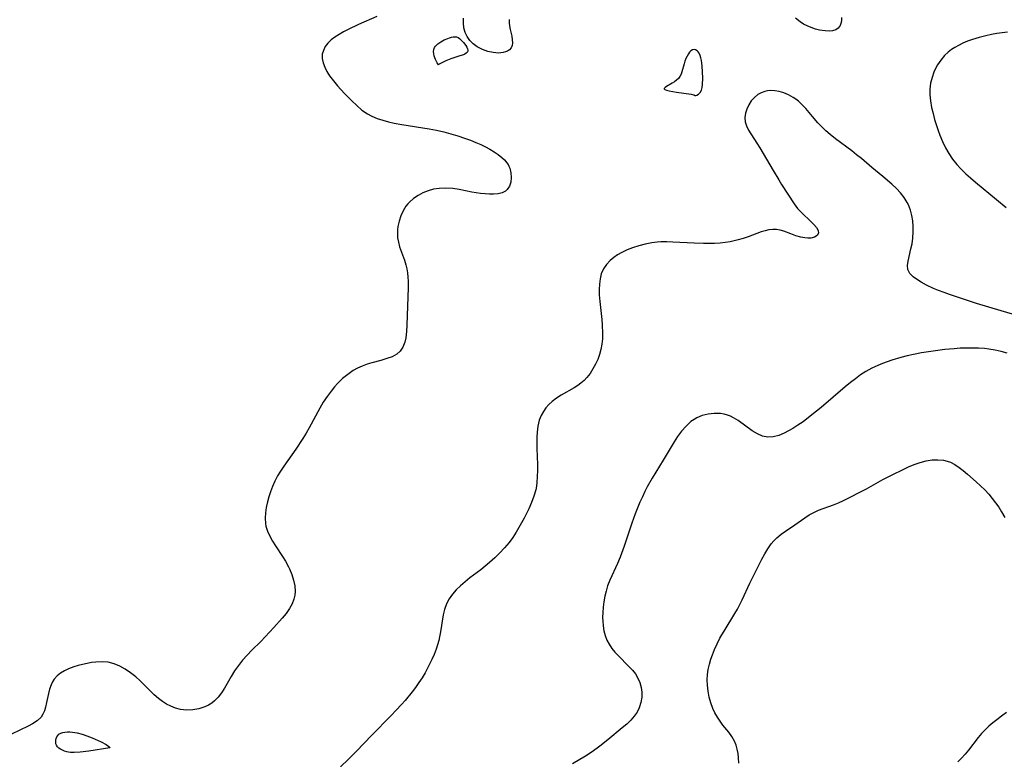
# Model space of a CAD drawing. Header units: inches. Extents: x 1073367 to 1082519, y 1569854 to 1574957.
# Tile 154 of 256: x 1076024 to 1076293, y 1572590 to 1572793. Entities that reach past the tile are written whole.
import ezdxf

# ---------------------------------------------------------------- set-up
doc = ezdxf.new("R2010")
doc.units = ezdxf.units.IN
doc.header["$MEASUREMENT"] = 0
doc.layers.add('CGG_CurvaNivelLidar_v1', color=7, linetype='Continuous', lineweight=30, true_color=0x008008)

msp = doc.modelspace()

# ---------------------------------------------------------------- linework, layer by layer
at = {"layer": 'CGG_CurvaNivelLidar_v1'}
for points in [[(1076121.6231, 1572793.3918, 68.5), (1076116.5846, 1572791.1955, 68.5), (1076113.7832, 1572789.8808, 68.5), (1076112.482, 1572789.2043, 68.5), (1076111.2767, 1572788.5138, 68.5), (1076110.1514, 1572787.7794, 68.5), (1076109.1324, 1572786.9872, 68.5), (1076108.2362, 1572786.1106, 68.5), (1076107.5078, 1572785.1638, 68.5), (1076106.9781, 1572784.1496, 68.5), (1076106.6853, 1572783.0805, 68.5), (1076106.6618, 1572781.9169, 68.5), (1076106.893, 1572780.7251, 68.5), (1076107.3329, 1572779.5314, 68.5), (1076107.9432, 1572778.3398, 68.5), (1076108.6928, 1572777.1607, 68.5), (1076109.3522, 1572776.2613, 68.5), (1076110.8842, 1572774.3984, 68.5), (1076112.7127, 1572772.3822, 68.5), (1076114.7248, 1572770.3322, 68.5), (1076116.1072, 1572769.0224, 68.5), (1076117.542, 1572767.8087, 68.5), (1076119.0667, 1572766.7483, 68.5), (1076120.2433, 1572766.1111, 68.5), (1076121.6993, 1572765.5003, 68.5), (1076123.2198, 1572765.0078, 68.5), (1076124.7884, 1572764.6043, 68.5), (1076126.3926, 1572764.2658, 68.5), (1076128.4603, 1572763.8995, 68.5), (1076135.9102, 1572762.7122, 68.5), (1076137.9021, 1572762.3223, 68.5), (1076139.9458, 1572761.8457, 68.5), (1076141.8598, 1572761.3326, 68.5), (1076143.7563, 1572760.765, 68.5), (1076145.6299, 1572760.1456, 68.5), (1076147.2013, 1572759.5749, 68.5), (1076148.7399, 1572758.9558, 68.5), (1076150.0499, 1572758.3677, 68.5), (1076151.3205, 1572757.7395, 68.5), (1076152.5447, 1572757.076, 68.5), (1076153.7187, 1572756.3741, 68.5), (1076154.8169, 1572755.6317, 68.5), (1076155.8163, 1572754.8394, 68.5), (1076156.5359, 1572754.1516, 68.5), (1076157.154, 1572753.4179, 68.5), (1076157.5141, 1572752.8771, 68.5), (1076157.7412, 1572752.4593, 68.5), (1076157.9828, 1572751.9028, 68.5), (1076158.324, 1572750.622, 68.5), (1076158.4166, 1572749.3356, 68.5), (1076158.276, 1572748.1028, 68.5), (1076157.8997, 1572746.987, 68.5), (1076157.2672, 1572746.0593, 68.5), (1076156.7925, 1572745.655, 68.5), (1076155.868, 1572745.1881, 68.5), (1076154.7756, 1572744.9061, 68.5), (1076153.5581, 1572744.7824, 68.5), (1076152.4159, 1572744.7859, 68.5), (1076151.2212, 1572744.8693, 68.5), (1076149.9877, 1572745.009, 68.5), (1076147.6084, 1572745.3868, 68.5), (1076144.1312, 1572746.0828, 68.5), (1076142.3808, 1572746.3509, 68.5), (1076140.5055, 1572746.4744, 68.5), (1076138.6529, 1572746.3851, 68.5), (1076137.1377, 1572746.1218, 68.5), (1076135.6701, 1572745.7, 68.5), (1076134.2391, 1572745.1253, 68.5), (1076132.8884, 1572744.4159, 68.5), (1076131.6403, 1572743.5758, 68.5), (1076130.5241, 1572742.6005, 68.5), (1076130.1147, 1572742.161, 68.5), (1076129.5852, 1572741.497, 68.5), (1076128.7867, 1572740.2178, 68.5), (1076128.1558, 1572738.8421, 68.5), (1076127.6847, 1572737.4013, 68.5), (1076127.3766, 1572735.9216, 68.5), (1076127.2727, 1572734.9976, 68.5), (1076127.2372, 1572734.0734, 68.5), (1076127.2987, 1572732.8632, 68.5), (1076127.4909, 1572731.6763, 68.5), (1076127.846, 1572730.4184, 68.5), (1076129.15, 1572726.731, 68.5), (1076129.5255, 1572725.4692, 68.5), (1076129.7878, 1572724.3704, 68.5), (1076129.9829, 1572723.252, 68.5), (1076130.1043, 1572722.107, 68.5), (1076130.1645, 1572720.9468, 68.5), (1076130.1783, 1572719.2864, 68.5), (1076129.8372, 1572708.9366, 68.5), (1076129.7273, 1572707.1854, 68.5), (1076129.5235, 1572705.5268, 68.5), (1076129.2524, 1572704.2861, 68.5), (1076128.7171, 1572702.9092, 68.5), (1076128.0011, 1572701.8444, 68.5), (1076127.0725, 1572700.991, 68.5), (1076125.8155, 1572700.3081, 68.5), (1076124.3778, 1572699.7955, 68.5), (1076122.7311, 1572699.3199, 68.5), (1076120.1989, 1572698.655, 68.5), (1076118.9161, 1572698.2618, 68.5), (1076117.6227, 1572697.7725, 68.5), (1076116.3564, 1572697.1877, 68.5), (1076115.13, 1572696.5054, 68.5), (1076113.6237, 1572695.4797, 68.5), (1076112.2048, 1572694.3125, 68.5), (1076110.8766, 1572693.0243, 68.5), (1076110.0196, 1572692.0789, 68.5), (1076109.0669, 1572690.9252, 68.5), (1076107.9746, 1572689.4314, 68.5), (1076106.9609, 1572687.8676, 68.5), (1076106.0164, 1572686.2496, 68.5), (1076103.1134, 1572680.8185, 68.5), (1076102.2924, 1572679.398, 68.5), (1076101.3694, 1572677.9085, 68.5), (1076099.4225, 1572674.9967, 68.5), (1076096.1216, 1572670.3293, 68.5), (1076095.2491, 1572669.0302, 68.5), (1076094.4448, 1572667.7001, 68.5), (1076093.7175, 1572666.2938, 68.5), (1076093.0798, 1572664.8501, 68.5), (1076092.5201, 1572663.3814, 68.5), (1076092.0579, 1572661.9785, 68.5), (1076091.6659, 1572660.5704, 68.5), (1076091.3381, 1572659.0765, 68.5), (1076091.1206, 1572657.5924, 68.5), (1076091.04, 1572656.1264, 68.5), (1076091.1318, 1572654.688, 68.5), (1076091.2579, 1572653.9736, 68.5), (1076091.684, 1572652.5746, 68.5), (1076092.2971, 1572651.2083, 68.5), (1076093.043, 1572649.8632, 68.5), (1076093.8755, 1572648.5291, 68.5), (1076095.7445, 1572645.6934, 68.5), (1076096.5751, 1572644.3659, 68.5), (1076097.4519, 1572642.7873, 68.5), (1076097.6955, 1572642.2891, 68.5), (1076098.3393, 1572640.7581, 68.5), (1076098.8279, 1572639.2075, 68.5), (1076099.1349, 1572637.6527, 68.5), (1076099.2215, 1572636.1091, 68.5), (1076099.1276, 1572635.0505, 68.5), (1076098.9029, 1572634.0142, 68.5), (1076098.4298, 1572632.7406, 68.5), (1076097.7018, 1572631.4123, 68.5), (1076096.7711, 1572630.0835, 68.5), (1076095.7195, 1572628.783, 68.5), (1076093.4431, 1572626.2014, 68.5), (1076091.0534, 1572623.637, 68.5), (1076089.8146, 1572622.3884, 68.5), (1076087.3989, 1572620.0433, 68.5), (1076086.0732, 1572618.6897, 68.5), (1076084.8195, 1572617.2823, 68.5), (1076083.7005, 1572615.8479, 68.5), (1076082.6748, 1572614.3579, 68.5), (1076081.736, 1572612.8314, 68.5), (1076079.8896, 1572609.618, 68.5), (1076079.0665, 1572608.3615, 68.5), (1076078.1706, 1572607.1973, 68.5), (1076077.1737, 1572606.1641, 68.5), (1076076.4157, 1572605.5508, 68.5), (1076075.4941, 1572604.9611, 68.5), (1076074.5129, 1572604.4788, 68.5), (1076072.9112, 1572603.9437, 68.5), (1076071.2361, 1572603.6473, 68.5), (1076069.5255, 1572603.5901, 68.5), (1076068.7321, 1572603.6502, 68.5), (1076067.9005, 1572603.7777, 68.5), (1076066.5362, 1572604.1328, 68.5), (1076065.2061, 1572604.6568, 68.5), (1076064.0404, 1572605.2697, 68.5), (1076062.9158, 1572605.9948, 68.5), (1076061.8334, 1572606.8145, 68.5), (1076060.6948, 1572607.8017, 68.5), (1076059.5911, 1572608.8509, 68.5), (1076056.8129, 1572611.602, 68.5), (1076055.6288, 1572612.7022, 68.5), (1076054.2233, 1572613.8386, 68.5), (1076052.75, 1572614.8393, 68.5), (1076051.2225, 1572615.6827, 68.5), (1076049.6793, 1572616.3239, 68.5), (1076048.0964, 1572616.7278, 68.5), (1076046.4305, 1572616.8557, 68.5), (1076044.7328, 1572616.7639, 68.5), (1076043.5051, 1572616.6091, 68.5), (1076042.2752, 1572616.3942, 68.5), (1076041.0536, 1572616.1238, 68.5), (1076039.8594, 1572615.8035, 68.5), (1076038.6933, 1572615.4373, 68.5), (1076037.2556, 1572614.8985, 68.5), (1076036.0961, 1572614.349, 68.5), (1076035.0321, 1572613.7077, 68.5), (1076034.0902, 1572612.9638, 68.5), (1076033.303, 1572612.1015, 68.5), (1076032.816, 1572611.341, 68.5), (1076032.4283, 1572610.5145, 68.5), (1076032.0466, 1572609.3769, 68.5), (1076031.7535, 1572608.1876, 68.5), (1076031.2285, 1572605.685, 68.5), (1076030.9202, 1572604.4333, 68.5), (1076030.6088, 1572603.4389, 68.5), (1076030.2136, 1572602.5176, 68.5), (1076029.695, 1572601.6929, 68.5), (1076028.6617, 1572600.6808, 68.5), (1076027.37, 1572599.8315, 68.5), (1076026.198, 1572599.2072, 68.5), (1076021.65, 1572597.0724, 68.5)], [(1076248.7841, 1572793.133, 68.5), (1076248.8052, 1572792.4327, 68.5), (1076248.7136, 1572791.7704, 68.5), (1076248.3989, 1572790.9212, 68.5), (1076247.8879, 1572790.2226, 68.5), (1076247.1966, 1572789.7243, 68.5), (1076246.3534, 1572789.4656, 68.5), (1076245.3783, 1572789.3957, 68.5), (1076244.3007, 1572789.4612, 68.5), (1076242.7932, 1572789.6952, 68.5), (1076241.6512, 1572789.9816, 68.5), (1076240.497, 1572790.3685, 68.5), (1076239.3516, 1572790.8578, 68.5), (1076238.3923, 1572791.3616, 68.5), (1076237.464, 1572791.9415, 68.5), (1076236.1831, 1572792.9175, 68.5)], [(1076157.8688, 1572792.5641, 68.5), (1076157.8256, 1572791.7075, 68.5), (1076157.8852, 1572790.8459, 68.5), (1076158.0619, 1572789.9025, 68.5), (1076158.5256, 1572788.0115, 68.5), (1076158.6887, 1572787.0754, 68.5), (1076158.7309, 1572786.1845, 68.5), (1076158.6217, 1572785.4495, 68.5), (1076158.3432, 1572784.804, 68.5), (1076157.9148, 1572784.3098, 68.5), (1076157.3426, 1572783.9256, 68.5), (1076156.8288, 1572783.7095, 68.5), (1076156.2025, 1572783.5443, 68.5), (1076154.8785, 1572783.4229, 68.5), (1076153.4446, 1572783.5253, 68.5), (1076151.9763, 1572783.8331, 68.5), (1076150.5461, 1572784.3466, 68.5), (1076149.7911, 1572784.7227, 68.5), (1076149.0543, 1572785.1598, 68.5), (1076148.0106, 1572785.9508, 68.5), (1076147.0868, 1572786.8789, 68.5), (1076146.3188, 1572787.9224, 68.5), (1076145.7516, 1572789.0667, 68.5), (1076145.4166, 1572790.3276, 68.5), (1076145.3005, 1572791.6389, 68.5), (1076145.3654, 1572792.9575, 68.5)], [(1076294.1929, 1572789.1285, 69), (1076292.7959, 1572788.9614, 69), (1076291.2979, 1572788.7403, 69), (1076289.8071, 1572788.4751, 69), (1076288.3285, 1572788.1607, 69), (1076286.4649, 1572787.6781, 69), (1076284.6409, 1572787.1053, 69), (1076283.3245, 1572786.6214, 69), (1076282.0446, 1572786.084, 69), (1076280.8102, 1572785.4885, 69), (1076279.8329, 1572784.9471, 69), (1076278.9033, 1572784.3538, 69), (1076277.9693, 1572783.6468, 69), (1076276.9775, 1572782.7124, 69), (1076275.9641, 1572781.5042, 69), (1076275.0869, 1572780.187, 69), (1076274.3459, 1572778.7831, 69), (1076274.1007, 1572778.2272, 69), (1076273.5648, 1572776.723, 69), (1076273.1917, 1572775.168, 69), (1076272.9984, 1572773.5761, 69), (1076272.9992, 1572771.9462, 69), (1076273.1611, 1572770.299, 69), (1076273.4683, 1572768.5247, 69), (1076273.8468, 1572766.8712, 69), (1076274.2917, 1572765.2193, 69), (1076275.2269, 1572762.2309, 69), (1076275.7061, 1572760.9029, 69), (1076276.4209, 1572759.1759, 69), (1076277.2299, 1572757.4983, 69), (1076278.1402, 1572755.883, 69), (1076279.1684, 1572754.3476, 69), (1076280.3565, 1572752.8779, 69), (1076281.5384, 1572751.6127, 69), (1076282.7909, 1572750.4005, 69), (1076284.0955, 1572749.2284, 69), (1076285.488, 1572748.0433, 69), (1076291.2167, 1572743.3639, 69), (1076293.8255, 1572741.1471, 69)], [(1076297.1586, 1572711.4772, 69), (1076292.515, 1572712.8431, 69), (1076285.7599, 1572714.9216, 69), (1076281.3652, 1572716.3137, 69), (1076278.3487, 1572717.3218, 69), (1076276.8483, 1572717.8597, 69), (1076275.3836, 1572718.4211, 69), (1076273.9663, 1572719.0119, 69), (1076272.0835, 1572719.8963, 69), (1076270.6075, 1572720.6859, 69), (1076269.2835, 1572721.5076, 69), (1076268.4005, 1572722.1679, 69), (1076267.478, 1572723.1079, 69), (1076266.9355, 1572724.1486, 69), (1076266.8352, 1572725.2367, 69), (1076267.0107, 1572726.4509, 69), (1076267.8128, 1572729.7956, 69), (1076268.105, 1572731.2413, 69), (1076268.3208, 1572732.739, 69), (1076268.4372, 1572734.454, 69), (1076268.4192, 1572735.9748, 69), (1076268.2869, 1572737.4911, 69), (1076268.0365, 1572738.9859, 69), (1076267.6567, 1572740.441, 69), (1076267.1289, 1572741.8366, 69), (1076266.7877, 1572742.5312, 69), (1076265.9398, 1572743.8814, 69), (1076264.9307, 1572745.1486, 69), (1076263.8024, 1572746.3533, 69), (1076262.5886, 1572747.5118, 69), (1076260.0905, 1572749.6702, 69), (1076257.1372, 1572752.0866, 69), (1076254.2207, 1572754.5552, 69), (1076252.9221, 1572755.6039, 69), (1076251.5998, 1572756.632, 69), (1076247.1206, 1572759.9678, 69), (1076245.6992, 1572761.1048, 69), (1076244.5208, 1572762.1428, 69), (1076243.3928, 1572763.2288, 69), (1076242.316, 1572764.3546, 69), (1076240.8342, 1572766.0494, 69), (1076238.9889, 1572768.2545, 69), (1076238.0447, 1572769.2838, 69), (1076237.0442, 1572770.2168, 69), (1076236.3249, 1572770.7745, 69), (1076235.5742, 1572771.2795, 69), (1076234.322, 1572771.9896, 69), (1076233.0206, 1572772.5534, 69), (1076231.773, 1572772.9181, 69), (1076230.5145, 1572773.1203, 69), (1076229.2705, 1572773.1516, 69), (1076228.5606, 1572773.0836, 69), (1076227.8023, 1572772.927, 69), (1076226.8126, 1572772.5722, 69), (1076225.903, 1572772.0628, 69), (1076224.9371, 1572771.2582, 69), (1076224.1105, 1572770.2936, 69), (1076223.4194, 1572769.22, 69), (1076222.8751, 1572768.0878, 69), (1076222.4974, 1572766.9206, 69), (1076222.3255, 1572765.7688, 69), (1076222.3938, 1572764.6324, 69), (1076222.751, 1572763.484, 69), (1076223.3343, 1572762.3491, 69), (1076225.6618, 1572758.7693, 69), (1076226.4604, 1572757.479, 69), (1076230.0711, 1572751.273, 69), (1076231.6111, 1572748.696, 69), (1076232.3962, 1572747.4391, 69), (1076235.8476, 1572742.1445, 69), (1076236.79, 1572740.8606, 69), (1076237.8459, 1572739.7369, 69), (1076240.512, 1572737.2485, 69), (1076241.1896, 1572736.542, 69), (1076241.9046, 1572735.6605, 69), (1076242.3634, 1572734.8408, 69), (1076242.472, 1572734.1152, 69), (1076242.128, 1572733.4893, 69), (1076241.3977, 1572733.0346, 69), (1076240.3875, 1572732.7859, 69), (1076239.6179, 1572732.7528, 69), (1076238.789, 1572732.816, 69), (1076237.6495, 1572733.0261, 69), (1076236.2814, 1572733.4209, 69), (1076234.9287, 1572733.9235, 69), (1076233.009, 1572734.6951, 69), (1076232.024, 1572734.9784, 69), (1076231.0169, 1572735.1215, 69), (1076229.9715, 1572735.13, 69), (1076228.9039, 1572735.0079, 69), (1076227.8648, 1572734.7734, 69), (1076226.8133, 1572734.4524, 69), (1076223.2102, 1572733.1439, 69), (1076221.8736, 1572732.6885, 69), (1076220.505, 1572732.2769, 69), (1076219.4395, 1572732.0066, 69), (1076218.3567, 1572731.7812, 69), (1076216.9641, 1572731.5653, 69), (1076215.5516, 1572731.4195, 69), (1076214.0555, 1572731.3307, 69), (1076212.5471, 1572731.2937, 69), (1076211.0301, 1572731.2952, 69), (1076208.4765, 1572731.3597, 69), (1076202.6646, 1572731.6808, 69), (1076201.0046, 1572731.7347, 69), (1076199.3549, 1572731.715, 69), (1076198.3699, 1572731.653, 69), (1076196.881, 1572731.4767, 69), (1076195.0826, 1572731.1424, 69), (1076193.3184, 1572730.695, 69), (1076191.6002, 1572730.1435, 69), (1076190.0996, 1572729.5554, 69), (1076188.6663, 1572728.8791, 69), (1076187.5143, 1572728.2272, 69), (1076186.4421, 1572727.4975, 69), (1076185.4696, 1572726.6789, 69), (1076184.4636, 1572725.5682, 69), (1076183.6484, 1572724.3293, 69), (1076183.0481, 1572722.975, 69), (1076182.6964, 1572721.6015, 69), (1076182.5167, 1572720.1538, 69), (1076182.4666, 1572718.7142, 69), (1076182.5064, 1572717.2372, 69), (1076182.6375, 1572715.4415, 69), (1076183.1659, 1572710.5267, 69), (1076183.299, 1572708.9792, 69), (1076183.3888, 1572706.7226, 69), (1076183.3519, 1572705.2234, 69), (1076183.2068, 1572703.748, 69), (1076182.9357, 1572702.3205, 69), (1076182.5475, 1572700.9276, 69), (1076182.0555, 1572699.5738, 69), (1076181.4564, 1572698.2421, 69), (1076180.7629, 1572696.9672, 69), (1076179.9581, 1572695.7383, 69), (1076179.0483, 1572694.5984, 69), (1076178.3323, 1572693.853, 69), (1076177.4715, 1572693.0965, 69), (1076176.5805, 1572692.4355, 69), (1076175.6454, 1572691.8289, 69), (1076172.0838, 1572689.7937, 69), (1076170.7876, 1572688.9826, 69), (1076169.579, 1572688.0828, 69), (1076168.6832, 1572687.2562, 69), (1076167.883, 1572686.3482, 69), (1076167.1895, 1572685.3627, 69), (1076166.561, 1572684.1882, 69), (1076166.0816, 1572682.9349, 69), (1076165.6985, 1572681.3337, 69), (1076165.4847, 1572679.6593, 69), (1076165.4026, 1572678.2752, 69), (1076165.3783, 1572676.866, 69), (1076165.3994, 1572675.2215, 69), (1076165.5403, 1572670.854, 69), (1076165.5637, 1572669.1884, 69), (1076165.532, 1572667.5352, 69), (1076165.4158, 1572665.9022, 69), (1076165.2831, 1572664.8821, 69), (1076165.0931, 1572663.8761, 69), (1076164.5994, 1572662.1204, 69), (1076163.9503, 1572660.4012, 69), (1076163.1971, 1572658.704, 69), (1076161.9445, 1572656.1789, 69), (1076161.2231, 1572654.8361, 69), (1076159.7376, 1572652.2734, 69), (1076158.8029, 1572650.8304, 69), (1076157.791, 1572649.444, 69), (1076156.5908, 1572648.0185, 69), (1076155.3086, 1572646.6564, 69), (1076153.9154, 1572645.288, 69), (1076152.4646, 1572643.9761, 69), (1076151.2673, 1572642.9793, 69), (1076150.0441, 1572642.0167, 69), (1076147.0775, 1572639.7698, 69), (1076145.7486, 1572638.7245, 69), (1076144.4852, 1572637.6408, 69), (1076143.3318, 1572636.5105, 69), (1076142.2949, 1572635.3141, 69), (1076141.401, 1572634.0455, 69), (1076140.6852, 1572632.6944, 69), (1076140.1492, 1572631.1687, 69), (1076139.8046, 1572629.6813, 69), (1076139.064, 1572624.996, 69), (1076138.7988, 1572623.6634, 69), (1076138.5474, 1572622.6294, 69), (1076138.2136, 1572621.4786, 69), (1076137.829, 1572620.3379, 69), (1076137.2662, 1572618.8784, 69), (1076136.6424, 1572617.4356, 69), (1076135.9693, 1572616.0091, 69), (1076134.8293, 1572613.8378, 69), (1076134.0014, 1572612.4663, 69), (1076133.1116, 1572611.1264, 69), (1076132.1723, 1572609.8132, 69), (1076131.259, 1572608.6084, 69), (1076129.3405, 1572606.2585, 69), (1076128.3373, 1572605.1158, 69), (1076126.8944, 1572603.5603, 69), (1076125.5163, 1572602.1357, 69), (1076120.1213, 1572596.7083, 69), (1076116.0178, 1572592.3837, 69), (1076113.8866, 1572590.2073, 69), (1076111.6943, 1572588.1126, 69)], [(1076294.1503, 1572701.2951, 69.5), (1076292.5034, 1572701.7408, 69.5), (1076290.8371, 1572702.1115, 69.5), (1076289.1535, 1572702.3964, 69.5), (1076287.9189, 1572702.5409, 69.5), (1076286.2738, 1572702.6541, 69.5), (1076284.6192, 1572702.6952, 69.5), (1076282.9582, 1572702.6784, 69.5), (1076281.2933, 1572702.6133, 69.5), (1076279.6266, 1572702.5057, 69.5), (1076277.0427, 1572702.2632, 69.5), (1076273.8559, 1572701.8658, 69.5), (1076270.686, 1572701.3603, 69.5), (1076268.5076, 1572700.9307, 69.5), (1076266.7732, 1572700.5367, 69.5), (1076265.0529, 1572700.0997, 69.5), (1076262.5824, 1572699.3804, 69.5), (1076261.2832, 1572698.9468, 69.5), (1076260.0022, 1572698.472, 69.5), (1076258.7436, 1572697.9492, 69.5), (1076257.0913, 1572697.1582, 69.5), (1076255.4927, 1572696.265, 69.5), (1076254.0321, 1572695.3245, 69.5), (1076252.617, 1572694.3077, 69.5), (1076251.2402, 1572693.2307, 69.5), (1076249.8313, 1572692.0592, 69.5), (1076243.1866, 1572686.388, 69.5), (1076240.7127, 1572684.3844, 69.5), (1076238.2728, 1572682.533, 69.5), (1076236.8691, 1572681.5656, 69.5), (1076235.4572, 1572680.6747, 69.5), (1076234.2957, 1572680.0098, 69.5), (1076233.1407, 1572679.4181, 69.5), (1076231.6205, 1572678.7737, 69.5), (1076230.1228, 1572678.3597, 69.5), (1076228.6485, 1572678.2689, 69.5), (1076227.2036, 1572678.5726, 69.5), (1076225.7821, 1572679.1935, 69.5), (1076224.3833, 1572680.0341, 69.5), (1076220.4775, 1572682.8517, 69.5), (1076219.2502, 1572683.6174, 69.5), (1076218.4527, 1572684.0206, 69.5), (1076217.63, 1572684.3446, 69.5), (1076216.6488, 1572684.6063, 69.5), (1076215.6406, 1572684.7592, 69.5), (1076213.958, 1572684.8084, 69.5), (1076212.2675, 1572684.6247, 69.5), (1076210.6113, 1572684.2041, 69.5), (1076209.2086, 1572683.616, 69.5), (1076208.4408, 1572683.1782, 69.5), (1076207.5628, 1572682.5567, 69.5), (1076206.2377, 1572681.3548, 69.5), (1076205.0262, 1572679.9709, 69.5), (1076203.9128, 1572678.4512, 69.5), (1076203.002, 1572677.029, 69.5), (1076200.0056, 1572671.9823, 69.5), (1076196.9645, 1572667.1156, 69.5), (1076195.6127, 1572664.705, 69.5), (1076194.9674, 1572663.4284, 69.5), (1076194.2834, 1572661.9696, 69.5), (1076193.6354, 1572660.4937, 69.5), (1076192.3283, 1572657.2921, 69.5), (1076191.377, 1572654.7403, 69.5), (1076189.2992, 1572648.4515, 69.5), (1076188.2148, 1572645.469, 69.5), (1076187.4833, 1572643.7079, 69.5), (1076185.3777, 1572639.1643, 69.5), (1076184.7757, 1572637.6299, 69.5), (1076184.3374, 1572636.2065, 69.5), (1076183.9949, 1572634.7561, 69.5), (1076183.7362, 1572633.2879, 69.5), (1076183.5558, 1572631.8288, 69.5), (1076183.4474, 1572630.3694, 69.5), (1076183.413, 1572628.9184, 69.5), (1076183.4343, 1572627.9773, 69.5), (1076183.5407, 1572626.6328, 69.5), (1076183.7516, 1572625.3176, 69.5), (1076184.0877, 1572624.0428, 69.5), (1076184.5757, 1572622.7992, 69.5), (1076185.2017, 1572621.6155, 69.5), (1076185.9533, 1572620.4993, 69.5), (1076186.7872, 1572619.4873, 69.5), (1076187.694, 1572618.522, 69.5), (1076190.6127, 1572615.5895, 69.5), (1076191.5434, 1572614.5617, 69.5), (1076192.3809, 1572613.4992, 69.5), (1076193.0806, 1572612.3828, 69.5), (1076193.6286, 1572611.1279, 69.5), (1076193.9778, 1572609.8162, 69.5), (1076194.1335, 1572608.5006, 69.5), (1076194.1207, 1572607.1771, 69.5), (1076193.9075, 1572605.6832, 69.5), (1076193.4539, 1572604.2443, 69.5), (1076192.8396, 1572603.0626, 69.5), (1076192.0499, 1572601.9437, 69.5), (1076191.1208, 1572600.8821, 69.5), (1076189.9959, 1572599.7921, 69.5), (1076188.7868, 1572598.7355, 69.5), (1076184.8036, 1572595.4589, 69.5), (1076182.6391, 1572593.726, 69.5), (1076180.5419, 1572592.1687, 69.5), (1076178.7512, 1572590.9934, 69.5), (1076175.1865, 1572588.8805, 69.5)], [(1076220.6553, 1572589.0635, 69.5), (1076220.6038, 1572590.5837, 69.5), (1076220.4806, 1572591.7504, 69.5), (1076220.2681, 1572592.8886, 69.5), (1076219.928, 1572594.0506, 69.5), (1076219.4613, 1572595.161, 69.5), (1076218.7528, 1572596.3917, 69.5), (1076217.9184, 1572597.5625, 69.5), (1076216.3479, 1572599.5327, 69.5), (1076215.5787, 1572600.5494, 69.5), (1076214.8335, 1572601.6709, 69.5), (1076214.1642, 1572602.8494, 69.5), (1076213.5814, 1572604.0794, 69.5), (1076213.0234, 1572605.5751, 69.5), (1076212.5949, 1572607.1199, 69.5), (1076212.2806, 1572608.7845, 69.5), (1076212.103, 1572610.4726, 69.5), (1076212.0631, 1572611.9151, 69.5), (1076212.1395, 1572613.3572, 69.5), (1076212.3407, 1572614.7692, 69.5), (1076212.6515, 1572616.1724, 69.5), (1076213.0539, 1572617.5651, 69.5), (1076213.4439, 1572618.6994, 69.5), (1076214.0587, 1572620.2411, 69.5), (1076214.7523, 1572621.7613, 69.5), (1076215.5145, 1572623.2577, 69.5), (1076216.0666, 1572624.2568, 69.5), (1076216.6438, 1572625.244, 69.5), (1076219.5876, 1572630.0242, 69.5), (1076220.3057, 1572631.2815, 69.5), (1076220.9741, 1572632.5339, 69.5), (1076221.6103, 1572633.8028, 69.5), (1076223.7405, 1572638.356, 69.5), (1076224.9619, 1572640.8744, 69.5), (1076227, 1572644.9552, 69.5), (1076227.775, 1572646.3995, 69.5), (1076228.6087, 1572647.7822, 69.5), (1076229.5331, 1572649.0766, 69.5), (1076230.2833, 1572649.9504, 69.5), (1076231.096, 1572650.7587, 69.5), (1076232.2533, 1572651.7293, 69.5), (1076233.4757, 1572652.622, 69.5), (1076235.9843, 1572654.3218, 69.5), (1076238.7491, 1572656.2698, 69.5), (1076239.9617, 1572657.0417, 69.5), (1076241.2093, 1572657.7338, 69.5), (1076242.4902, 1572658.3252, 69.5), (1076246.608, 1572659.8035, 69.5), (1076247.958, 1572660.3539, 69.5), (1076249.311, 1572660.9968, 69.5), (1076255.5907, 1572664.1952, 69.5), (1076260.1072, 1572666.693, 69.5), (1076262.8686, 1572668.1251, 69.5), (1076265.4599, 1572669.4035, 69.5), (1076267.0857, 1572670.155, 69.5), (1076268.7183, 1572670.8309, 69.5), (1076270.3427, 1572671.388, 69.5), (1076271.961, 1572671.8005, 69.5), (1076273.5707, 1572672.0572, 69.5), (1076275.1542, 1572672.1365, 69.5), (1076276.692, 1572672.0035, 69.5), (1076277.7567, 1572671.7504, 69.5), (1076278.5937, 1572671.4355, 69.5), (1076279.798, 1572670.8054, 69.5), (1076280.9624, 1572670.0296, 69.5), (1076282.1056, 1572669.1514, 69.5), (1076283.2445, 1572668.2075, 69.5), (1076285.65, 1572666.1089, 69.5), (1076286.8384, 1572665.0038, 69.5), (1076287.9967, 1572663.8546, 69.5), (1076289.0866, 1572662.6765, 69.5), (1076290.0473, 1572661.5412, 69.5), (1076290.9585, 1572660.3669, 69.5), (1076291.8138, 1572659.155, 69.5), (1076292.6039, 1572657.9049, 69.5), (1076293.4552, 1572656.3461, 69.5)], [(1076293.926, 1572602.9363, 69.5), (1076292.6297, 1572601.9813, 69.5), (1076291.3508, 1572600.9815, 69.5), (1076290.2428, 1572600.1067, 69.5), (1076289.1561, 1572599.1934, 69.5), (1076288.1282, 1572598.2188, 69.5), (1076287.1491, 1572597.1774, 69.5), (1076286.2181, 1572596.0816, 69.5), (1076283.5695, 1572592.6465, 69.5), (1076282.6381, 1572591.5215, 69.5), (1076281.6519, 1572590.4466, 69.5), (1076280.6494, 1572589.4812, 69.5)]]:
    msp.add_polyline3d(points, dxfattribs=at)
for points in [[(1076138.5, 1572780.1614, 68.5), (1076138.1219, 1572780.7197, 68.5), (1076137.6614, 1572781.6046, 68.5), (1076137.4566, 1572782.1192, 68.5), (1076137.2917, 1572782.6663, 68.5), (1076137.1867, 1572783.226, 68.5), (1076137.1603, 1572783.8326, 68.5), (1076137.2326, 1572784.3992, 68.5), (1076137.4027, 1572784.895, 68.5), (1076137.6437, 1572785.2702, 68.5), (1076137.9383, 1572785.5984, 68.5), (1076138.2706, 1572785.9033, 68.5), (1076139.0795, 1572786.482, 68.5), (1076140.0317, 1572787.0036, 68.5), (1076141.0188, 1572787.4385, 68.5), (1076141.5135, 1572787.6162, 68.5), (1076142.0034, 1572787.7576, 68.5), (1076142.4841, 1572787.8506, 68.5), (1076142.9504, 1572787.8786, 68.5), (1076143.3957, 1572787.8194, 68.5), (1076143.8316, 1572787.6463, 68.5), (1076144.2426, 1572787.3817, 68.5), (1076144.6329, 1572787.0524, 68.5), (1076145.3552, 1572786.2765, 68.5), (1076145.9773, 1572785.4348, 68.5), (1076146.229, 1572785.0157, 68.5), (1076146.4197, 1572784.611, 68.5), (1076146.5247, 1572784.2318, 68.5), (1076146.5099, 1572783.8915, 68.5), (1076146.3531, 1572783.609, 68.5), (1076146.0795, 1572783.3662, 68.5), (1076145.7194, 1572783.1532, 68.5), (1076145.2963, 1572782.9622, 68.5), (1076144.327, 1572782.6226, 68.5), (1076141.8496, 1572781.8403, 68.5), (1076140.4554, 1572781.2975, 68.5), (1076139.3733, 1572780.7639, 68.5), (1076138.7119, 1572780.3532, 68.5)], [(1076208.5, 1572771.8997, 69), (1076208.6391, 1572771.8272, 69), (1076208.881, 1572771.8326, 69), (1076209.1935, 1572771.9254, 69), (1076209.6475, 1572772.2016, 69), (1076210.0864, 1572772.6492, 69), (1076210.4417, 1572773.2471, 69), (1076210.6605, 1572773.9669, 69), (1076210.7617, 1572774.7824, 69), (1076210.8058, 1572776.5503, 69), (1076210.7711, 1572778.25, 69), (1076210.6811, 1572779.8656, 69), (1076210.6011, 1572780.654, 69), (1076210.4781, 1572781.4141, 69), (1076210.3034, 1572782.1169, 69), (1076210.0761, 1572782.7642, 69), (1076209.7982, 1572783.3373, 69), (1076209.5454, 1572783.7181, 69), (1076209.2616, 1572784.0252, 69), (1076208.867, 1572784.2822, 69), (1076208.4435, 1572784.3744, 69), (1076208.0079, 1572784.2807, 69), (1076207.5816, 1572784.0238, 69), (1076207.2099, 1572783.6648, 69), (1076206.8673, 1572783.2132, 69), (1076206.5112, 1572782.5999, 69), (1076206.1971, 1572781.9173, 69), (1076205.9227, 1572781.1888, 69), (1076205.6887, 1572780.433, 69), (1076205.1328, 1572778.2856, 69), (1076204.8961, 1572777.6247, 69), (1076204.5836, 1572777.0218, 69), (1076204.1553, 1572776.4754, 69), (1076203.642, 1572775.997, 69), (1076203.0745, 1572775.572, 69), (1076202.4815, 1572775.1892, 69), (1076200.8536, 1572774.225, 69), (1076200.4851, 1572773.9551, 69), (1076200.2879, 1572773.712, 69), (1076200.2719, 1572773.6327, 69), (1076200.4072, 1572773.4237, 69), (1076200.855, 1572773.2338, 69), (1076201.5934, 1572773.0515, 69), (1076203.6176, 1572772.7083, 69), (1076207.6721, 1572772.1236, 69), (1076208.2509, 1572772.0098, 69), (1076208.4607, 1572771.9472, 69)], [(1076048.5, 1572593.3022, 68.5), (1076042.7963, 1572592.3883, 68.5), (1076040.4358, 1572592.0871, 68.5), (1076038.7529, 1572591.997, 68.5), (1076037.7552, 1572592.0451, 68.5), (1076037.2467, 1572592.1124, 68.5), (1076036.7509, 1572592.2121, 68.5), (1076036.1408, 1572592.3906, 68.5), (1076035.5655, 1572592.6196, 68.5), (1076035.0353, 1572592.8935, 68.5), (1076034.565, 1572593.2106, 68.5), (1076034.1749, 1572593.5732, 68.5), (1076033.8921, 1572593.9868, 68.5), (1076033.746, 1572594.4224, 68.5), (1076033.7003, 1572594.8899, 68.5), (1076033.738, 1572595.3702, 68.5), (1076033.8488, 1572595.8451, 68.5), (1076034.0281, 1572596.2958, 68.5), (1076034.2774, 1572596.7016, 68.5), (1076034.6034, 1572597.0389, 68.5), (1076035.0737, 1572597.3162, 68.5), (1076035.6276, 1572597.4976, 68.5), (1076036.2403, 1572597.6041, 68.5), (1076036.8934, 1572597.6503, 68.5), (1076037.5728, 1572597.6444, 68.5), (1076038.2677, 1572597.5895, 68.5), (1076039.5986, 1572597.3623, 68.5), (1076040.9315, 1572597.0217, 68.5), (1076042.2704, 1572596.591, 68.5), (1076043.7087, 1572596.0352, 68.5), (1076046.1316, 1572594.9119, 68.5), (1076047.5142, 1572594.1604, 68.5), (1076048.2905, 1572593.64, 68.5), (1076048.5338, 1572593.3741, 68.5), (1076048.5369, 1572593.3259, 68.5)]]:
    msp.add_polyline3d(points, close=True, dxfattribs=at)

doc.saveas('drawing.dxf')
